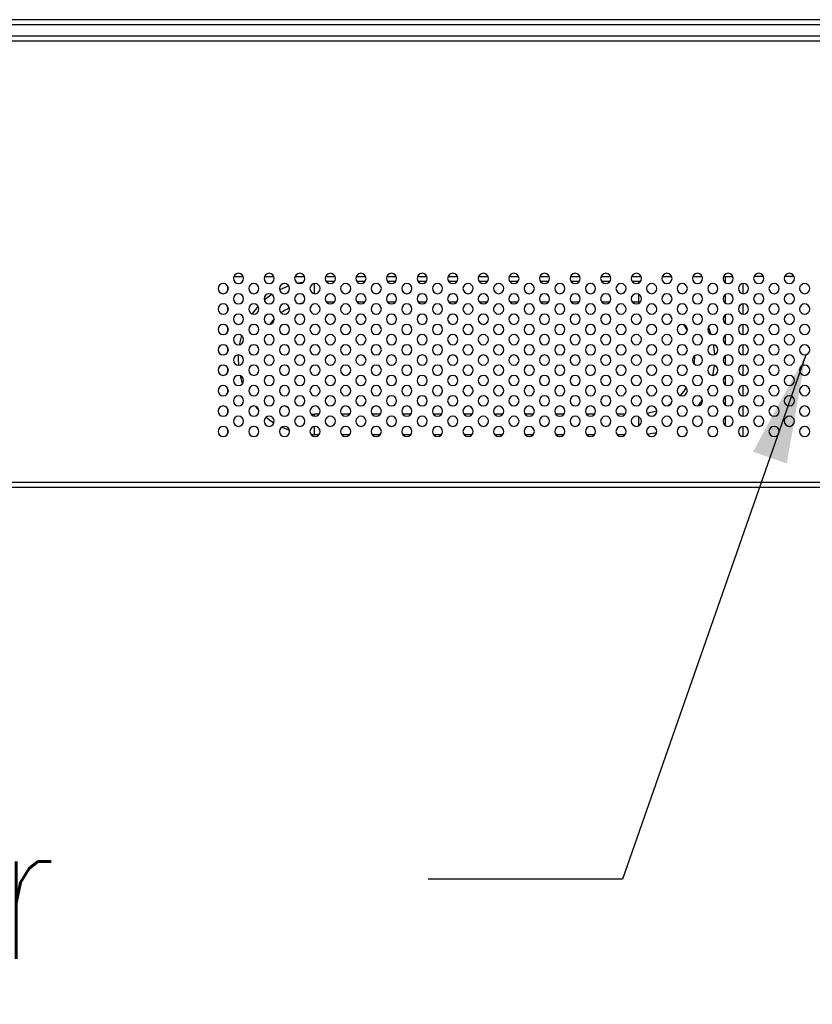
# Model space of a CAD drawing. Header units: millimetres. Extents: x 0 to 1118, y 0 to 864.
# Tile 6 of 256: x 235 to 261, y 204 to 236. Entities that reach past the tile are written whole.
import ezdxf

# ---------------------------------------------------------------- set-up
doc = ezdxf.new("R2010")
doc.units = ezdxf.units.MM
doc.styles.add('SLDTEXTSTYLE2', font='TXT', dxfattribs={"width": 0.7, "bigfont": 'bigfont'})
doc.dimstyles.new('SLDDIMSTYLE4', dxfattribs={"dimtxt": 0.18, "dimasz": 3.556, "dimexe": 0, "dimexo": 0.0625, "dimgap": 0, "dimtad": 0, "dimtih": 1, "dimtoh": 1, "dimdec": 0, "dimrnd": 1e-09, "dimzin": 0, "dimdsep": 46, "dimtxsty": 'Standard', "dimsah": 1, "dimcen": 0.09, "dimadec": 0, "dimazin": 0, "dimtfac": 3.556, "dimtdec": 0, "dimtofl": 0, "dimtmove": 0, "dimatfit": 3, "dimfxl": 1, "dimfrac": 2, "dimtolj": 1, "dimtzin": 0, "dimarcsym": 0})

msp = doc.modelspace()

# ---------------------------------------------------------------- linework, layer by layer
at = {"color": 7, "linetype": 'Continuous', "lineweight": 25}
for p, q in [((503.4591, 236.4382), (138.6511, 236.4382)), ((503.4591, 236.2716), (138.6511, 236.2716)), ((501.5925, 235.9049), (140.5178, 235.9049)), ((409.2218, 235.7382), (232.8885, 235.7382)), ((242.4024, 228.0549), (242.7079, 228.0549)), ((243.4024, 228.0549), (243.7079, 228.0549)), ((244.4024, 228.0549), (244.7079, 228.0549)), ((245.4024, 228.0549), (245.7079, 228.0549)), ((246.4024, 228.0549), (246.7079, 228.0549)), ((247.4024, 228.0549), (247.7079, 228.0549)), ((248.4024, 228.0549), (248.7079, 228.0549)), ((249.4024, 228.0549), (249.7079, 228.0549)), ((250.4024, 228.0549), (250.7079, 228.0549)), ((251.4024, 228.0549), (251.7079, 228.0549)), ((252.4024, 228.0549), (252.7079, 228.0549)), ((253.4024, 228.0549), (253.7079, 228.0549)), ((254.4024, 228.0549), (254.7079, 228.0549)), ((255.4024, 228.0549), (255.7079, 228.0549)), ((256.4024, 228.0549), (256.7079, 228.0549)), ((257.4024, 228.0549), (257.7079, 228.0549)), ((258.4024, 228.0549), (258.4551, 228.0549)), ((258.4551, 228.0549), (258.4551, 227.8549)), ((258.4551, 228.0549), (258.7079, 228.0549)), ((259.7079, 228.0549), (259.4024, 228.0549)), ((260.7079, 228.0549), (260.4024, 228.0549)), ((242.2051, 227.5822), (242.2051, 227.7275)), ((245.6885, 227.8882), (245.4218, 227.8882)), ((246.6885, 227.8882), (246.4218, 227.8882)), ((247.6885, 227.8882), (247.4218, 227.8882)), ((248.6885, 227.8882), (248.4218, 227.8882)), ((249.6885, 227.8882), (249.4218, 227.8882)), ((250.6885, 227.8882), (250.4218, 227.8882)), ((251.6885, 227.8882), (251.4218, 227.8882)), ((252.6885, 227.8882), (252.4218, 227.8882)), ((253.6885, 227.8882), (253.4218, 227.8882)), ((254.6885, 227.8882), (254.4218, 227.8882)), ((255.6218, 227.8882), (255.4218, 227.8882)), ((255.6878, 227.8874), (255.6218, 227.8882)), ((259.0385, 227.8207), (259.0385, 227.4891)), ((258.4551, 227.4549), (258.4551, 227.1882)), ((242.2051, 226.9156), (242.2051, 227.0609)), ((244.639, 227.1775), (244.549, 227.155)), ((245.4218, 227.2216), (245.6885, 227.2216)), ((246.4218, 227.2216), (246.6885, 227.2216)), ((247.4218, 227.2216), (247.6885, 227.2216)), ((248.4218, 227.2216), (248.6885, 227.2216)), ((249.4218, 227.2216), (249.6885, 227.2216)), ((250.4218, 227.2216), (250.6885, 227.2216)), ((251.4218, 227.2216), (251.6885, 227.2216)), ((252.4218, 227.2216), (252.6885, 227.2216)), ((253.4218, 227.2216), (253.6885, 227.2216)), ((254.4218, 227.2216), (254.6885, 227.2216)), ((255.4218, 227.2216), (255.6218, 227.2216)), ((255.6218, 227.2216), (255.6876, 227.2204)), ((259.0385, 227.1541), (259.0385, 226.8224)), ((258.4551, 226.7882), (258.4551, 226.5216)), ((257.0915, 226.4842), (257.2186, 226.289)), ((257.9981, 226.165), (257.908, 226.3998)), ((259.0385, 226.4874), (259.0385, 226.1557)), ((242.2051, 226.2489), (242.2051, 226.3942)), ((242.6497, 226.1255), (242.5766, 225.8229)), ((258.4551, 226.1216), (258.4551, 225.8549)), ((259.0385, 225.8207), (259.0385, 225.4891)), ((242.2051, 225.5822), (242.2051, 225.7275)), ((258.4551, 225.4549), (258.4551, 225.1882)), ((259.0385, 225.1541), (259.0385, 224.8224)), ((242.2051, 224.9156), (242.2051, 225.0609)), ((258.4551, 224.7882), (258.4551, 224.5216)), ((259.0385, 224.4874), (259.0385, 224.1557)), ((242.2051, 224.2489), (242.2051, 224.3942)), ((257.889, 224.3347), (257.9329, 224.4348)), ((258.4551, 224.1216), (258.4551, 223.8549)), ((242.2051, 223.5822), (242.2051, 223.7275)), ((243.094, 223.817), (243.221, 223.6716)), ((244.0938, 223.817), (244.1745, 223.7713)), ((244.919, 223.5588), (245.0385, 223.5549)), ((245.1885, 223.5549), (245.0385, 223.5549)), ((246.1885, 223.5549), (245.9218, 223.5549)), ((247.1885, 223.5549), (246.9218, 223.5549)), ((248.1885, 223.5549), (247.9218, 223.5549)), ((249.1885, 223.5549), (248.9218, 223.5549)), ((250.1885, 223.5549), (249.9218, 223.5549)), ((251.1885, 223.5549), (250.9218, 223.5549)), ((252.1885, 223.5549), (251.9218, 223.5549)), ((253.1885, 223.5549), (252.9218, 223.5549)), ((254.1885, 223.5549), (253.9218, 223.5549)), ((255.1885, 223.5549), (254.9218, 223.5549)), ((259.0385, 223.8207), (259.0385, 223.4891)), ((258.4551, 223.4549), (258.4551, 223.1882)), ((242.2051, 222.9156), (242.2051, 223.0609)), ((243.9668, 223.1296), (244.2173, 223.027)), ((244.9197, 222.8911), (245.0385, 222.8882)), ((245.0385, 222.8882), (245.1885, 222.8882)), ((245.9218, 222.8882), (246.1885, 222.8882)), ((246.9218, 222.8882), (247.1885, 222.8882)), ((247.9218, 222.8882), (248.1885, 222.8882)), ((248.9218, 222.8882), (249.1885, 222.8882)), ((249.9218, 222.8882), (250.1885, 222.8882)), ((250.9218, 222.8882), (251.1885, 222.8882)), ((251.9218, 222.8882), (252.1885, 222.8882)), ((252.9218, 222.8882), (253.1885, 222.8882)), ((253.9218, 222.8882), (254.1885, 222.8882)), ((254.9218, 222.8882), (255.1885, 222.8882)), ((259.0385, 223.1541), (259.0385, 222.8224)), ((409.2218, 221.3216), (232.8885, 221.3216)), ((409.2218, 221.1549), (232.8885, 221.1549))]:
    msp.add_line(p, q, dxfattribs=at)
at = {"color": 8, "linetype": 'Continuous', "lineweight": 25}
for p, q in [((245.0385, 227.4891), (245.0385, 227.8207)), ((255.6218, 223.4743), (255.6218, 223.1688))]:
    msp.add_line(p, q, dxfattribs=at)
at = {"color": 7, "linetype": 'Continuous', "lineweight": 25, "flags": 128}
for points in [[(244.197, 227.7424), (243.9035, 227.6157), (243.8944, 227.6111)], [(244.6611, 227.8596), (244.6474, 227.8575), (244.5025, 227.8301)], [(243.6435, 227.4629), (243.569, 227.4108), (243.3958, 227.2728)], [(243.1958, 227.0777), (243.0159, 226.8577), (242.9974, 226.8319)], [(244.2172, 227.0273), (244.0734, 226.947), (243.9471, 226.8613)], [(243.7216, 226.6637), (243.5755, 226.4931), (243.5725, 226.4891)], [(258.1193, 225.5011), (258.091, 225.7793), (258.0844, 225.819)], [(242.5405, 225.4876), (242.5385, 225.3882), (242.5494, 225.155)], [(257.454, 225.454), (257.4492, 225.2409), (257.4451, 225.1964)], [(258.0567, 224.8216), (258.091, 224.9971), (258.11, 225.1456)], [(242.6054, 224.8138), (242.6608, 224.6157), (242.6836, 224.5487)], [(257.1835, 224.4279), (257.1023, 224.3069), (256.9902, 224.1681)], [(256.6997, 223.9052), (256.6158, 223.8477), (256.5762, 223.8229)], [(257.5706, 223.8223), (257.6444, 223.9188), (257.7176, 224.0253)], [(256.2191, 223.6549), (255.997, 223.5937), (255.9076, 223.5773)], [(243.4543, 223.4542), (243.569, 223.3657), (243.7131, 223.2685)], [(255.9108, 222.905), (256.0129, 222.919), (256.2195, 222.9607)]]:
    msp.add_lwpolyline(points, dxfattribs=at)
at = {"color": 8, "linetype": 'Continuous', "lineweight": 25, "flags": 128}
for points in [[(255.6218, 227.8882), (255.6218, 227.8629), (255.6218, 227.8355)], [(255.6218, 227.4743), (255.6218, 227.4273), (255.6218, 227.3192), (255.6218, 227.2469), (255.6218, 227.2216)], [(245.0385, 223.4891), (245.0385, 223.5295), (245.0385, 223.5549)], [(245.0385, 222.8882), (245.0385, 222.9136), (245.0385, 222.9859), (245.0385, 223.094), (245.0385, 223.1541)]]:
    msp.add_lwpolyline(points, dxfattribs=at)
at = {"color": 7, "linetype": 'Continuous', "lineweight": 25}
for centre, start, end in [((242.5551, 227.9882), 0, 180), ((243.5551, 227.9882), 0, 180), ((244.5551, 227.9882), 0, 180), ((245.5551, 227.9882), 0, 180), ((246.5551, 227.9882), 0, 180), ((247.5551, 227.9882), 0, 180), ((248.5551, 227.9882), 0, 180), ((249.5551, 227.9882), 0, 180), ((250.5551, 227.9882), 0, 180), ((251.5551, 227.9882), 0, 180), ((252.5551, 227.9882), 0, 180), ((253.5551, 227.9882), 0, 180), ((254.5551, 227.9882), 0, 180), ((255.5551, 227.9882), 0, 180), ((256.5551, 227.9882), 0, 180), ((257.5551, 227.9882), 0, 180), ((258.5551, 227.9882), 0, 180), ((259.5551, 227.9882), 0, 180), ((260.5551, 227.9882), 0, 180), ((242.0551, 227.6549), 0, 180), ((242.5551, 227.9882), 180, 0), ((243.0551, 227.6549), 0, 180), ((243.5551, 227.9882), 180, 0), ((244.0551, 227.6549), 0, 180), ((244.5551, 227.9882), 180, 0), ((245.0551, 227.6549), 0, 180), ((245.5551, 227.9882), 180, 0), ((246.0551, 227.6549), 0, 180), ((246.5551, 227.9882), 180, 0), ((247.0551, 227.6549), 0, 180), ((247.5551, 227.9882), 180, 0), ((248.0551, 227.6549), 0, 180), ((248.5551, 227.9882), 180, 0), ((249.0551, 227.6549), 0, 180), ((249.5551, 227.9882), 180, 0), ((250.0551, 227.6549), 0, 180), ((250.5551, 227.9882), 180, 0), ((251.0551, 227.6549), 0, 180), ((251.5551, 227.9882), 180, 0), ((252.0551, 227.6549), 0, 180), ((252.5551, 227.9882), 180, 0), ((253.0551, 227.6549), 0, 180), ((253.5551, 227.9882), 180, 0), ((254.0551, 227.6549), 0, 180), ((254.5551, 227.9882), 180, 0), ((255.0551, 227.6549), 0, 180), ((255.5551, 227.9882), 180, 0), ((256.0551, 227.6549), 0, 180), ((256.5551, 227.9882), 180, 0), ((257.0551, 227.6549), 0, 180), ((257.5551, 227.9882), 180, 0), ((258.0551, 227.6549), 0, 180), ((258.5551, 227.9882), 180, 0), ((259.0551, 227.6549), 0, 180), ((259.5551, 227.9882), 180, 0), ((260.0551, 227.6549), 0, 180), ((260.5551, 227.9882), 180, 0), ((261.0551, 227.6549), 0, 180), ((242.0551, 227.6549), 180, 0), ((242.5551, 227.3216), 0, 180), ((243.0551, 227.6549), 180, 0), ((243.5551, 227.3216), 0, 180), ((244.0551, 227.6549), 180, 0), ((244.5551, 227.3216), 0, 180), ((245.0551, 227.6549), 180, 0), ((245.5551, 227.3216), 0, 180), ((246.0551, 227.6549), 180, 0), ((246.5551, 227.3216), 0, 180), ((247.0551, 227.6549), 180, 0), ((247.5551, 227.3216), 0, 180), ((248.0551, 227.6549), 180, 0), ((248.5551, 227.3216), 0, 180), ((249.0551, 227.6549), 180, 0), ((249.5551, 227.3216), 0, 180), ((250.0551, 227.6549), 180, 0), ((250.5551, 227.3216), 0, 180), ((251.0551, 227.6549), 180, 0), ((251.5551, 227.3216), 0, 180), ((252.0551, 227.6549), 180, 0), ((252.5551, 227.3216), 0, 180), ((253.0551, 227.6549), 180, 0), ((253.5551, 227.3216), 0, 180), ((254.0551, 227.6549), 180, 0), ((254.5551, 227.3216), 0, 180), ((255.0551, 227.6549), 180, 0), ((255.5551, 227.3216), 0, 180), ((256.0551, 227.6549), 180, 0), ((256.5551, 227.3216), 0, 180), ((257.0551, 227.6549), 180, 0), ((257.5551, 227.3216), 0, 180), ((258.0551, 227.6549), 180, 0), ((258.5551, 227.3216), 0, 180), ((259.0551, 227.6549), 180, 0), ((259.5551, 227.3216), 0, 180), ((260.0551, 227.6549), 180, 0), ((260.5551, 227.3216), 0, 180), ((261.0551, 227.6549), 180, 0), ((242.0551, 226.9882), 0, 180), ((242.5551, 227.3216), 180, 0), ((243.0551, 226.9882), 0, 180), ((243.5551, 227.3216), 180, 0), ((244.0551, 226.9882), 0, 180), ((244.5551, 227.3216), 180, 0), ((245.0551, 226.9882), 0, 180), ((245.5551, 227.3216), 180, 0), ((246.0551, 226.9882), 0, 180), ((246.5551, 227.3216), 180, 0), ((247.0551, 226.9882), 0, 180), ((247.5551, 227.3216), 180, 0), ((248.0551, 226.9882), 0, 180), ((248.5551, 227.3216), 180, 0), ((249.0551, 226.9882), 0, 180), ((249.5551, 227.3216), 180, 0), ((250.0551, 226.9882), 0, 180), ((250.5551, 227.3216), 180, 0), ((251.0551, 226.9882), 0, 180), ((251.5551, 227.3216), 180, 0), ((252.0551, 226.9882), 0, 180), ((252.5551, 227.3216), 180, 0), ((253.0551, 226.9882), 0, 180), ((253.5551, 227.3216), 180, 0), ((254.0551, 226.9882), 0, 180), ((254.5551, 227.3216), 180, 0), ((255.0551, 226.9882), 0, 180), ((255.5551, 227.3216), 180, 0), ((256.0551, 226.9882), 0, 180), ((256.5551, 227.3216), 180, 0), ((257.0551, 226.9882), 0, 180), ((257.5551, 227.3216), 180, 0), ((258.0551, 226.9882), 0, 180), ((258.5551, 227.3216), 180, 0), ((259.0551, 226.9882), 0, 180), ((259.5551, 227.3216), 180, 0), ((260.0551, 226.9882), 0, 180), ((260.5551, 227.3216), 180, 0), ((261.0551, 226.9882), 0, 180), ((242.0551, 226.9882), 180, 0), ((242.5551, 226.6549), 0, 180), ((243.0551, 226.9882), 180, 0), ((243.5551, 226.6549), 0, 180), ((244.0551, 226.9882), 180, 0), ((244.5551, 226.6549), 0, 180), ((245.0551, 226.9882), 180, 0), ((245.5551, 226.6549), 0, 180), ((246.0551, 226.9882), 180, 0), ((246.5551, 226.6549), 0, 180), ((247.0551, 226.9882), 180, 0), ((247.5551, 226.6549), 0, 180), ((248.0551, 226.9882), 180, 0), ((248.5551, 226.6549), 0, 180), ((249.0551, 226.9882), 180, 0), ((249.5551, 226.6549), 0, 180), ((250.0551, 226.9882), 180, 0), ((250.5551, 226.6549), 0, 180), ((251.0551, 226.9882), 180, 0), ((251.5551, 226.6549), 0, 180), ((252.0551, 226.9882), 180, 0), ((252.5551, 226.6549), 0, 180), ((253.0551, 226.9882), 180, 0), ((253.5551, 226.6549), 0, 180), ((254.0551, 226.9882), 180, 0), ((254.5551, 226.6549), 0, 180), ((255.0551, 226.9882), 180, 0), ((255.5551, 226.6549), 0, 180), ((256.0551, 226.9882), 180, 0), ((256.5551, 226.6549), 0, 180), ((257.0551, 226.9882), 180, 0), ((257.5551, 226.6549), 0, 180), ((258.0551, 226.9882), 180, 0), ((258.5551, 226.6549), 0, 180), ((259.0551, 226.9882), 180, 0), ((259.5551, 226.6549), 0, 180), ((260.0551, 226.9882), 180, 0), ((260.5551, 226.6549), 0, 180), ((261.0551, 226.9882), 180, 0), ((242.0551, 226.3216), 0, 180), ((242.5551, 226.6549), 180, 0), ((243.0551, 226.3216), 0, 180), ((243.5551, 226.6549), 180, 0), ((244.0551, 226.3216), 0, 180), ((244.5551, 226.6549), 180, 0), ((245.0551, 226.3216), 0, 180), ((245.5551, 226.6549), 180, 0), ((246.0551, 226.3216), 0, 180), ((246.5551, 226.6549), 180, 0), ((247.0551, 226.3216), 0, 180), ((247.5551, 226.6549), 180, 0), ((248.0551, 226.3216), 0, 180), ((248.5551, 226.6549), 180, 0), ((249.0551, 226.3216), 0, 180), ((249.5551, 226.6549), 180, 0), ((250.0551, 226.3216), 0, 180), ((250.5551, 226.6549), 180, 0), ((251.0551, 226.3216), 0, 180), ((251.5551, 226.6549), 180, 0), ((252.0551, 226.3216), 0, 180), ((252.5551, 226.6549), 180, 0), ((253.0551, 226.3216), 0, 180), ((253.5551, 226.6549), 180, 0), ((254.0551, 226.3216), 0, 180), ((254.5551, 226.6549), 180, 0), ((255.0551, 226.3216), 0, 180), ((255.5551, 226.6549), 180, 0), ((256.0551, 226.3216), 0, 180), ((256.5551, 226.6549), 180, 0), ((257.0551, 226.3216), 0, 180), ((257.5551, 226.6549), 180, 0), ((258.0551, 226.3216), 0, 180), ((258.5551, 226.6549), 180, 0), ((259.0551, 226.3216), 0, 180), ((259.5551, 226.6549), 180, 0), ((260.0551, 226.3216), 0, 180), ((260.5551, 226.6549), 180, 0), ((261.0551, 226.3216), 0, 180), ((242.0551, 226.3216), 180, 0), ((242.5551, 225.9882), 0, 180), ((243.0551, 226.3216), 180, 0), ((243.5551, 225.9882), 0, 180), ((244.0551, 226.3216), 180, 0), ((244.5551, 225.9882), 0, 180), ((245.0551, 226.3216), 180, 0), ((245.5551, 225.9882), 0, 180), ((246.0551, 226.3216), 180, 0), ((246.5551, 225.9882), 0, 180), ((247.0551, 226.3216), 180, 0), ((247.5551, 225.9882), 0, 180), ((248.0551, 226.3216), 180, 0), ((248.5551, 225.9882), 0, 180), ((249.0551, 226.3216), 180, 0), ((249.5551, 225.9882), 0, 180), ((250.0551, 226.3216), 180, 0), ((250.5551, 225.9882), 0, 180), ((251.0551, 226.3216), 180, 0), ((251.5551, 225.9882), 0, 180), ((252.0551, 226.3216), 180, 0), ((252.5551, 225.9882), 0, 180), ((253.0551, 226.3216), 180, 0), ((253.5551, 225.9882), 0, 180), ((254.0551, 226.3216), 180, 0), ((254.5551, 225.9882), 0, 180), ((255.0551, 226.3216), 180, 0), ((255.5551, 225.9882), 0, 180), ((256.0551, 226.3216), 180, 0), ((256.5551, 225.9882), 0, 180), ((257.0551, 226.3216), 180, 0), ((257.5551, 225.9882), 0, 180), ((258.0551, 226.3216), 180, 0), ((258.5551, 225.9882), 0, 180), ((259.0551, 226.3216), 180, 0), ((259.5551, 225.9882), 0, 180), ((260.0551, 226.3216), 180, 0), ((260.5551, 225.9882), 0, 180), ((261.0551, 226.3216), 180, 0), ((242.0551, 225.6549), 0, 180), ((242.5551, 225.9882), 180, 0), ((243.0551, 225.6549), 0, 180), ((243.5551, 225.9882), 180, 0), ((244.0551, 225.6549), 0, 180), ((244.5551, 225.9882), 180, 0), ((245.0551, 225.6549), 0, 180), ((245.5551, 225.9882), 180, 0), ((246.0551, 225.6549), 0, 180), ((246.5551, 225.9882), 180, 0), ((247.0551, 225.6549), 0, 180), ((247.5551, 225.9882), 180, 0), ((248.0551, 225.6549), 0, 180), ((248.5551, 225.9882), 180, 0), ((249.0551, 225.6549), 0, 180), ((249.5551, 225.9882), 180, 0), ((250.0551, 225.6549), 0, 180), ((250.5551, 225.9882), 180, 0), ((251.0551, 225.6549), 0, 180), ((251.5551, 225.9882), 180, 0), ((252.0551, 225.6549), 0, 180), ((252.5551, 225.9882), 180, 0), ((253.0551, 225.6549), 0, 180), ((253.5551, 225.9882), 180, 0), ((254.0551, 225.6549), 0, 180), ((254.5551, 225.9882), 180, 0), ((255.0551, 225.6549), 0, 180), ((255.5551, 225.9882), 180, 0), ((256.0551, 225.6549), 0, 180), ((256.5551, 225.9882), 180, 0), ((257.0551, 225.6549), 0, 180), ((257.5551, 225.9882), 180, 0), ((258.0551, 225.6549), 0, 180), ((258.5551, 225.9882), 180, 0), ((259.0551, 225.6549), 0, 180), ((259.5551, 225.9882), 180, 0), ((260.0551, 225.6549), 0, 180), ((260.5551, 225.9882), 180, 0), ((261.0551, 225.6549), 0, 180), ((242.0551, 225.6549), 180, 0), ((242.5551, 225.3216), 0, 180), ((243.0551, 225.6549), 180, 0), ((243.5551, 225.3216), 0, 180), ((244.0551, 225.6549), 180, 0), ((244.5551, 225.3216), 0, 180), ((245.0551, 225.6549), 180, 0), ((245.5551, 225.3216), 0, 180), ((246.0551, 225.6549), 180, 0), ((246.5551, 225.3216), 0, 180), ((247.0551, 225.6549), 180, 0), ((247.5551, 225.3216), 0, 180), ((248.0551, 225.6549), 180, 0), ((248.5551, 225.3216), 0, 180), ((249.0551, 225.6549), 180, 0), ((249.5551, 225.3216), 0, 180), ((250.0551, 225.6549), 180, 0), ((250.5551, 225.3216), 0, 180), ((251.0551, 225.6549), 180, 0), ((251.5551, 225.3216), 0, 180), ((252.0551, 225.6549), 180, 0), ((252.5551, 225.3216), 0, 180), ((253.0551, 225.6549), 180, 0), ((253.5551, 225.3216), 0, 180), ((254.0551, 225.6549), 180, 0), ((254.5551, 225.3216), 0, 180), ((255.0551, 225.6549), 180, 0), ((255.5551, 225.3216), 0, 180), ((256.0551, 225.6549), 180, 0), ((256.5551, 225.3216), 0, 180), ((257.0551, 225.6549), 180, 0), ((257.5551, 225.3216), 0, 180), ((258.0551, 225.6549), 180, 0), ((258.5551, 225.3216), 0, 180), ((259.0551, 225.6549), 180, 0), ((259.5551, 225.3216), 0, 180), ((260.0551, 225.6549), 180, 0), ((260.5551, 225.3216), 0, 180), ((261.0551, 225.6549), 180, 0), ((242.0551, 224.9882), 0, 180), ((242.5551, 225.3216), 180, 0), ((243.0551, 224.9882), 0, 180), ((243.5551, 225.3216), 180, 0), ((244.0551, 224.9882), 0, 180), ((244.5551, 225.3216), 180, 0), ((245.0551, 224.9882), 0, 180), ((245.5551, 225.3216), 180, 0), ((246.0551, 224.9882), 0, 180), ((246.5551, 225.3216), 180, 0), ((247.0551, 224.9882), 0, 180), ((247.5551, 225.3216), 180, 0), ((248.0551, 224.9882), 0, 180), ((248.5551, 225.3216), 180, 0), ((249.0551, 224.9882), 0, 180), ((249.5551, 225.3216), 180, 0), ((250.0551, 224.9882), 0, 180), ((250.5551, 225.3216), 180, 0), ((251.0551, 224.9882), 0, 180), ((251.5551, 225.3216), 180, 0), ((252.0551, 224.9882), 0, 180), ((252.5551, 225.3216), 180, 0), ((253.0551, 224.9882), 0, 180), ((253.5551, 225.3216), 180, 0), ((254.0551, 224.9882), 0, 180), ((254.5551, 225.3216), 180, 0), ((255.0551, 224.9882), 0, 180), ((255.5551, 225.3216), 180, 0), ((256.0551, 224.9882), 0, 180), ((256.5551, 225.3216), 180, 0), ((257.0551, 224.9882), 0, 180), ((257.5551, 225.3216), 180, 0), ((258.0551, 224.9882), 0, 180), ((258.5551, 225.3216), 180, 0), ((259.0551, 224.9882), 0, 180), ((259.5551, 225.3216), 180, 0), ((260.0551, 224.9882), 0, 180), ((260.5551, 225.3216), 180, 0), ((261.0551, 224.9882), 0, 180), ((242.0551, 224.9882), 180, 0), ((242.5551, 224.6549), 0, 180), ((243.0551, 224.9882), 180, 0), ((243.5551, 224.6549), 0, 180), ((244.0551, 224.9882), 180, 0), ((244.5551, 224.6549), 0, 180), ((245.0551, 224.9882), 180, 0), ((245.5551, 224.6549), 0, 180), ((246.0551, 224.9882), 180, 0), ((246.5551, 224.6549), 0, 180), ((247.0551, 224.9882), 180, 0), ((247.5551, 224.6549), 0, 180), ((248.0551, 224.9882), 180, 0), ((248.5551, 224.6549), 0, 180), ((249.0551, 224.9882), 180, 0), ((249.5551, 224.6549), 0, 180), ((250.0551, 224.9882), 180, 0), ((250.5551, 224.6549), 0, 180), ((251.0551, 224.9882), 180, 0), ((251.5551, 224.6549), 0, 180), ((252.0551, 224.9882), 180, 0), ((252.5551, 224.6549), 0, 180), ((253.0551, 224.9882), 180, 0), ((253.5551, 224.6549), 0, 180), ((254.0551, 224.9882), 180, 0), ((254.5551, 224.6549), 0, 180), ((255.0551, 224.9882), 180, 0), ((255.5551, 224.6549), 0, 180), ((256.0551, 224.9882), 180, 0), ((256.5551, 224.6549), 0, 180), ((257.0551, 224.9882), 180, 0), ((257.5551, 224.6549), 0, 180), ((258.0551, 224.9882), 180, 0), ((258.5551, 224.6549), 0, 180), ((259.0551, 224.9882), 180, 0), ((259.5551, 224.6549), 0, 180), ((260.0551, 224.9882), 180, 0), ((260.5551, 224.6549), 0, 180), ((261.0551, 224.9882), 180, 0), ((242.0551, 224.3216), 0, 180), ((242.5551, 224.6549), 180, 0), ((243.0551, 224.3216), 0, 180), ((243.5551, 224.6549), 180, 0), ((244.0551, 224.3216), 0, 180), ((244.5551, 224.6549), 180, 0), ((245.0551, 224.3216), 0, 180), ((245.5551, 224.6549), 180, 0), ((246.0551, 224.3216), 0, 180), ((246.5551, 224.6549), 180, 0), ((247.0551, 224.3216), 0, 180), ((247.5551, 224.6549), 180, 0), ((248.0551, 224.3216), 0, 180), ((248.5551, 224.6549), 180, 0), ((249.0551, 224.3216), 0, 180), ((249.5551, 224.6549), 180, 0), ((250.0551, 224.3216), 0, 180), ((250.5551, 224.6549), 180, 0), ((251.0551, 224.3216), 0, 180), ((251.5551, 224.6549), 180, 0), ((252.0551, 224.3216), 0, 180), ((252.5551, 224.6549), 180, 0), ((253.0551, 224.3216), 0, 180), ((253.5551, 224.6549), 180, 0), ((254.0551, 224.3216), 0, 180), ((254.5551, 224.6549), 180, 0), ((255.0551, 224.3216), 0, 180), ((255.5551, 224.6549), 180, 0), ((256.0551, 224.3216), 0, 180), ((256.5551, 224.6549), 180, 0), ((257.0551, 224.3216), 0, 180), ((257.5551, 224.6549), 180, 0), ((258.0551, 224.3216), 0, 180), ((258.5551, 224.6549), 180, 0), ((259.0551, 224.3216), 0, 180), ((259.5551, 224.6549), 180, 0), ((260.0551, 224.3216), 0, 180), ((260.5551, 224.6549), 180, 0), ((261.0551, 224.3216), 0, 180), ((242.0551, 224.3216), 180, 0), ((242.5551, 223.9882), 0, 180), ((243.0551, 224.3216), 180, 0), ((243.5551, 223.9882), 0, 180), ((244.0551, 224.3216), 180, 0), ((244.5551, 223.9882), 0, 180), ((245.0551, 224.3216), 180, 0), ((245.5551, 223.9882), 0, 180), ((246.0551, 224.3216), 180, 0), ((246.5551, 223.9882), 0, 180), ((247.0551, 224.3216), 180, 0), ((247.5551, 223.9882), 0, 180), ((248.0551, 224.3216), 180, 0), ((248.5551, 223.9882), 0, 180), ((249.0551, 224.3216), 180, 0), ((249.5551, 223.9882), 0, 180), ((250.0551, 224.3216), 180, 0), ((250.5551, 223.9882), 0, 180), ((251.0551, 224.3216), 180, 0), ((251.5551, 223.9882), 0, 180), ((252.0551, 224.3216), 180, 0), ((252.5551, 223.9882), 0, 180), ((253.0551, 224.3216), 180, 0), ((253.5551, 223.9882), 0, 180), ((254.0551, 224.3216), 180, 0), ((254.5551, 223.9882), 0, 180), ((255.0551, 224.3216), 180, 0), ((255.5551, 223.9882), 0, 180), ((256.0551, 224.3216), 180, 0), ((256.5551, 223.9882), 0, 180), ((257.0551, 224.3216), 180, 0), ((257.5551, 223.9882), 0, 180), ((258.0551, 224.3216), 180, 0), ((258.5551, 223.9882), 0, 180), ((259.0551, 224.3216), 180, 0), ((259.5551, 223.9882), 0, 180), ((260.0551, 224.3216), 180, 0), ((260.5551, 223.9882), 0, 180), ((261.0551, 224.3216), 180, 0), ((242.5551, 223.9882), 180, 0), ((243.5551, 223.9882), 180, 0), ((244.5551, 223.9882), 180, 0), ((245.5551, 223.9882), 180, 0), ((246.5551, 223.9882), 180, 0), ((247.5551, 223.9882), 180, 0), ((248.5551, 223.9882), 180, 0), ((249.5551, 223.9882), 180, 0), ((250.5551, 223.9882), 180, 0), ((251.5551, 223.9882), 180, 0), ((252.5551, 223.9882), 180, 0), ((253.5551, 223.9882), 180, 0), ((254.5551, 223.9882), 180, 0), ((255.5551, 223.9882), 180, 0), ((256.5551, 223.9882), 180, 0), ((257.5551, 223.9882), 180, 0), ((258.5551, 223.9882), 180, 0), ((259.5551, 223.9882), 180, 0), ((260.5551, 223.9882), 180, 0), ((242.0551, 223.6549), 0, 180), ((242.0551, 223.6549), 180, 0), ((243.0551, 223.6549), 0, 180), ((243.0551, 223.6549), 180, 0), ((244.0551, 223.6549), 0, 180), ((244.0551, 223.6549), 180, 0), ((245.0551, 223.6549), 0, 180), ((245.0551, 223.6549), 180, 0), ((246.0551, 223.6549), 0, 180), ((246.0551, 223.6549), 180, 0), ((247.0551, 223.6549), 0, 180), ((247.0551, 223.6549), 180, 0), ((248.0551, 223.6549), 0, 180), ((248.0551, 223.6549), 180, 0), ((249.0551, 223.6549), 0, 180), ((249.0551, 223.6549), 180, 0), ((250.0551, 223.6549), 0, 180), ((250.0551, 223.6549), 180, 0), ((251.0551, 223.6549), 0, 180), ((251.0551, 223.6549), 180, 0), ((252.0551, 223.6549), 0, 180), ((252.0551, 223.6549), 180, 0), ((253.0551, 223.6549), 0, 180), ((253.0551, 223.6549), 180, 0), ((254.0551, 223.6549), 0, 180), ((254.0551, 223.6549), 180, 0), ((255.0551, 223.6549), 0, 180), ((255.0551, 223.6549), 180, 0), ((256.0551, 223.6549), 0, 180), ((256.0551, 223.6549), 180, 0), ((257.0551, 223.6549), 0, 180), ((257.0551, 223.6549), 180, 0), ((258.0551, 223.6549), 0, 180), ((258.0551, 223.6549), 180, 0), ((259.0551, 223.6549), 0, 180), ((259.0551, 223.6549), 180, 0), ((260.0551, 223.6549), 0, 180), ((260.0551, 223.6549), 180, 0), ((261.0551, 223.6549), 0, 180), ((261.0551, 223.6549), 180, 0), ((242.5551, 223.3216), 0, 180), ((242.5551, 223.3216), 180, 0), ((243.5551, 223.3216), 0, 180), ((243.5551, 223.3216), 180, 0), ((244.5551, 223.3216), 0, 180), ((244.5551, 223.3216), 180, 0), ((245.5551, 223.3216), 0, 180), ((245.5551, 223.3216), 180, 0), ((246.5551, 223.3216), 0, 180), ((246.5551, 223.3216), 180, 0), ((247.5551, 223.3216), 0, 180), ((247.5551, 223.3216), 180, 0), ((248.5551, 223.3216), 0, 180), ((248.5551, 223.3216), 180, 0), ((249.5551, 223.3216), 0, 180), ((249.5551, 223.3216), 180, 0), ((250.5551, 223.3216), 0, 180), ((250.5551, 223.3216), 180, 0), ((251.5551, 223.3216), 0, 180), ((251.5551, 223.3216), 180, 0), ((252.5551, 223.3216), 0, 180), ((252.5551, 223.3216), 180, 0), ((253.5551, 223.3216), 0, 180), ((253.5551, 223.3216), 180, 0), ((254.5551, 223.3216), 0, 180), ((254.5551, 223.3216), 180, 0), ((255.5551, 223.3216), 0, 180), ((255.5551, 223.3216), 180, 0), ((256.5551, 223.3216), 0, 180), ((256.5551, 223.3216), 180, 0), ((257.5551, 223.3216), 0, 180), ((257.5551, 223.3216), 180, 0), ((258.5551, 223.3216), 0, 180), ((258.5551, 223.3216), 180, 0), ((259.5551, 223.3216), 0, 180), ((259.5551, 223.3216), 180, 0), ((260.5551, 223.3216), 0, 180), ((260.5551, 223.3216), 180, 0), ((242.0551, 222.9882), 0, 180), ((242.0551, 222.9882), 180, 0), ((243.0551, 222.9882), 0, 180), ((243.0551, 222.9882), 180, 0), ((244.0551, 222.9882), 0, 180), ((244.0551, 222.9882), 180, 0), ((245.0551, 222.9882), 0, 180), ((245.0551, 222.9882), 180, 0), ((246.0551, 222.9882), 0, 180), ((246.0551, 222.9882), 180, 0), ((247.0551, 222.9882), 0, 180), ((247.0551, 222.9882), 180, 0), ((248.0551, 222.9882), 0, 180), ((248.0551, 222.9882), 180, 0), ((249.0551, 222.9882), 0, 180), ((249.0551, 222.9882), 180, 0), ((250.0551, 222.9882), 0, 180), ((250.0551, 222.9882), 180, 0), ((251.0551, 222.9882), 0, 180), ((251.0551, 222.9882), 180, 0), ((252.0551, 222.9882), 0, 180), ((252.0551, 222.9882), 180, 0), ((253.0551, 222.9882), 0, 180), ((253.0551, 222.9882), 180, 0), ((254.0551, 222.9882), 0, 180), ((254.0551, 222.9882), 180, 0), ((255.0551, 222.9882), 0, 180), ((255.0551, 222.9882), 180, 0), ((256.0551, 222.9882), 0, 180), ((256.0551, 222.9882), 180, 0), ((257.0551, 222.9882), 0, 180), ((257.0551, 222.9882), 180, 0), ((258.0551, 222.9882), 0, 180), ((258.0551, 222.9882), 180, 0), ((259.0551, 222.9882), 0, 180), ((259.0551, 222.9882), 180, 0), ((260.0551, 222.9882), 0, 180), ((260.0551, 222.9882), 180, 0), ((261.0551, 222.9882), 0, 180), ((261.0551, 222.9882), 180, 0)]:
    msp.add_arc(centre, 0.1667, start, end, dxfattribs=at)

# ---------------------------------------------------------------- texts
at = {"color": 7, "linetype": 'Continuous', "lineweight": 0, "insert": (193.1339, 210.5301), "char_height": 4.7625, "attachment_point": 1, "style": 'SLDTEXTSTYLE2'}
msp.add_mtext('2x8Ω 10W Speaker', dxfattribs=at)

# ---------------------------------------------------------------- leaders
at = {"color": 7, "linetype": 'Continuous', "lineweight": 0}
msp.add_leader([(261.0937, 225.4928), (255.0985, 208.3722), (248.7485, 208.3722)], dimstyle='SLDDIMSTYLE4', dxfattribs=at)

doc.saveas('drawing.dxf')
